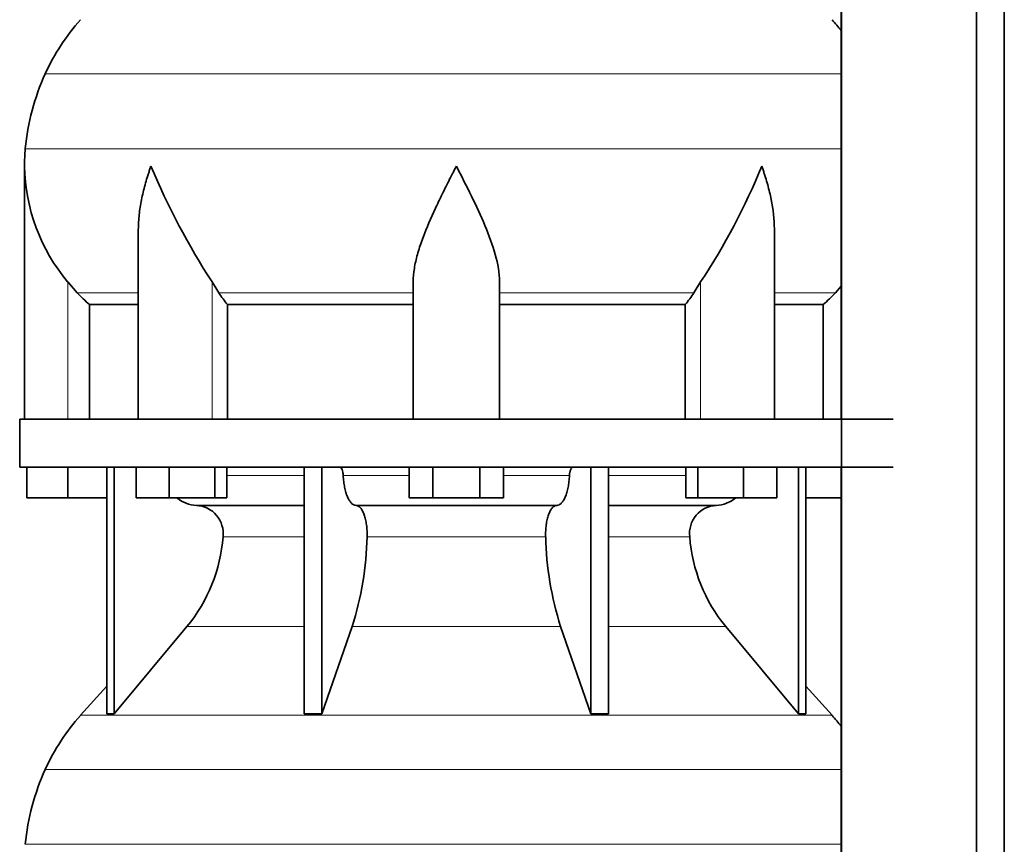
# Model space of a CAD drawing. Header units: millimetres. Extents: x 148 to 904, y -3991 to 2524.
# Tile 13 of 30: x 164 to 369, y -773 to -602. Entities that reach past the tile are written whole.
import ezdxf

# ---------------------------------------------------------------- set-up
doc = ezdxf.new("R2010")
doc.units = ezdxf.units.MM
doc.layers.add('MID_134-19', color=7, linetype='Continuous')
doc.layers.add('VSI134_DIFFUSORE', color=7, linetype='Continuous')

# ---------------------------------------------------------------- blocks, each defined once
blk = doc.blocks.new('SE')
at = {"layer": 'MID_134-19', "color": 7, "linetype": 'Continuous', "lineweight": 35}
for p, q in [((334.95, 1945.18), (334.95, -826.32)), ((363.09, -826.32), (363.09, 1945.18)), ((368.89, -826.32), (368.89, 1945.18)), ((334.88, -549.82), (334.88, -684.82)), ((334.88, -694.82), (334.88, -826.32))]:
    blk.add_line(p, q, dxfattribs=at)
at = {"layer": 'VSI134_DIFFUSORE', "color": 4, "linetype": 'Continuous', "lineweight": 9}
for p, q in [((169.02, -612.83), (334.88, -612.83)), ((164.86, -628.46), (334.88, -628.46)), ((173.69, -684.82), (173.69, -656.22)), ((203.78, -684.82), (203.78, -656.22)), ((305.6, -684.82), (305.6, -656.22)), ((175.7, -658.52), (188.41, -658.52)), ((205.2, -658.52), (245.69, -658.52)), ((263.69, -658.52), (304.18, -658.52)), ((320.97, -658.52), (333.68, -658.52)), ((206.89, -696.59), (222.99, -696.59)), ((231.12, -696.59), (244.87, -696.59)), ((264.5, -696.59), (278.26, -696.59)), ((286.39, -696.59), (302.48, -696.59)), ((222.99, -709.36), (206.06, -709.36)), ((273.3, -709.36), (236.08, -709.36)), ((303.32, -709.36), (286.39, -709.36)), ((198.55, -728.06), (222.99, -728.06)), ((232.97, -728.06), (276.41, -728.06)), ((286.39, -728.06), (310.83, -728.06)), ((176.39, -746.57), (332.99, -746.57)), ((169.02, -757.83), (334.88, -757.83)), ((164.86, -773.46), (334.88, -773.46))]:
    blk.add_line(p, q, dxfattribs=at)
at = {"layer": 'VSI134_DIFFUSORE', "color": 7, "linetype": 'Continuous', "lineweight": 35}
for p, q in [((164.69, -632.08), (164.69, -684.82)), ((188.41, -645.46), (188.41, -684.82)), ((320.97, -684.82), (320.97, -645.46)), ((175.7, -658.52), (173.69, -656.22)), ((205.2, -658.52), (203.78, -656.22)), ((245.69, -684.82), (245.69, -656.22)), ((263.69, -684.82), (263.69, -656.22)), ((305.6, -656.22), (304.18, -658.52)), ((334.88, -657.14), (333.68, -658.52)), ((178.22, -660.96), (188.41, -660.96)), ((178.22, -684.82), (178.22, -660.96)), ((206.98, -660.96), (245.69, -660.96)), ((206.98, -684.82), (206.98, -660.96)), ((263.69, -660.96), (302.4, -660.96)), ((302.4, -660.96), (302.4, -684.82)), ((320.97, -660.96), (331.16, -660.96)), ((331.16, -660.96), (331.16, -684.82)), ((163.69, -684.82), (345.69, -684.82)), ((163.69, -684.82), (163.69, -694.82)), ((163.69, -694.82), (345.69, -694.82)), ((165.19, -701.22), (165.19, -694.82)), ((165.19, -701.22), (165.19, -694.82)), ((173.69, -701.22), (173.69, -694.82)), ((181.86, -694.82), (181.86, -746.27)), ((183.39, -694.82), (183.39, -746.27)), ((187.93, -701.22), (187.93, -694.82)), ((194.87, -701.22), (194.87, -694.82)), ((204.35, -701.22), (204.35, -694.82)), ((206.89, -701.22), (206.89, -694.82)), ((222.99, -694.82), (222.99, -746.27)), ((226.69, -694.82), (226.69, -746.27)), ((244.87, -701.22), (244.87, -694.82)), ((249.78, -701.22), (249.78, -694.82)), ((259.6, -701.22), (259.6, -694.82)), ((264.5, -701.22), (264.5, -694.82)), ((282.69, -694.82), (282.69, -746.27)), ((286.39, -694.82), (286.39, -746.27)), ((302.48, -701.22), (302.48, -694.82)), ((305.03, -701.22), (305.03, -694.82)), ((314.51, -701.22), (314.51, -694.82)), ((321.45, -701.22), (321.45, -694.82)), ((325.99, -694.82), (325.99, -746.27)), ((327.52, -694.82), (327.52, -746.27)), ((173.69, -701.22), (165.19, -701.22)), ((181.86, -701.22), (173.69, -701.22)), ((194.87, -701.22), (187.93, -701.22)), ((204.35, -701.22), (194.87, -701.22)), ((206.89, -701.22), (204.35, -701.22)), ((249.78, -701.22), (244.87, -701.22)), ((259.6, -701.22), (249.78, -701.22)), ((264.5, -701.22), (259.6, -701.22)), ((305.03, -701.22), (302.48, -701.22)), ((314.51, -701.22), (305.03, -701.22)), ((321.45, -701.22), (314.51, -701.22)), ((334.88, -701.22), (327.52, -701.22)), ((200.52, -702.82), (222.99, -702.82)), ((233.78, -702.82), (275.6, -702.82)), ((286.39, -702.82), (308.86, -702.82)), ((183.39, -746.27), (198.55, -728.06)), ((226.69, -746.27), (232.97, -728.06)), ((276.41, -728.06), (282.69, -746.27)), ((310.83, -728.06), (325.99, -746.27)), ((181.86, -740.5), (176.39, -746.57)), ((332.99, -746.57), (327.52, -740.5)), ((181.86, -746.27), (183.39, -746.27)), ((222.99, -746.27), (226.69, -746.27)), ((282.69, -746.27), (286.39, -746.27)), ((325.99, -746.27), (327.52, -746.27))]:
    blk.add_line(p, q, dxfattribs=at)
for centre, radius, start, end in [((209.09, -631.02), 44, 138, 155.5912), ((300.29, -631.02), 44, 38.1684, 42), ((213.64, -633.08), 49, 155.5912, 174.5826), ((203.19, -632.09), 38.5, 174.5826, 180.0016), ((203.34, -631.42), 38.66, 180.9959, 219.9106), ((329.39, -574.55), 149.83, 202.585, 213.0327), ((192.33, -581.06), 135.94, 326.4322, 337.9502), ((238.34, -636.28), 39.91, 213.8601, 218.2043), ((271.07, -636.3), 39.88, 321.7938, 326.1418), ((200.75, -696.14), 6.68, 230.2819, 268.0094), ((308.62, -696.13), 6.69, 272.0607, 309.722), ((200.23, -708.68), 5.87, 353.3223, 87.2173), ((309.13, -708.66), 5.85, 92.5772, 186.8833), ((172.76, -706.84), 33.4, 320.5472, 355.6594), ((171.12, -708.16), 64.97, 342.1602, 358.9354), ((339.77, -707.91), 66.48, 181.2569, 197.6475), ((336.73, -706.79), 33.51, 184.3996, 219.3938), ((209.09, -776.02), 44, 138, 155.5912), ((300.29, -776.02), 44, 38.1684, 42), ((213.64, -778.08), 49, 155.5912, 174.5826)]:
    blk.add_arc(centre, radius, start, end, dxfattribs=at)
for points, knots in [([(191.05, -632.09), (190.96, -632.35), (190.86, -632.61), (190.68, -633.13), (190.6, -633.4), (190.34, -634.18), (190.18, -634.7), (189.72, -636.26), (189.46, -637.29), (189.01, -639.37), (188.82, -640.41), (188.55, -642.46), (188.47, -643.48), (188.42, -644.82), (188.41, -645.14), (188.41, -645.47)], [0, 0, 0, 0, 0.03125, 0.03125, 0.0625, 0.0625, 0.125, 0.125, 0.25, 0.25, 0.375, 0.375, 0.5, 0.5, 0.5400162, 0.5400162, 0.5400162, 0.5400162]), ([(254.69, -632.09), (254.56, -632.35), (254.42, -632.61), (254.16, -633.13), (254.03, -633.4), (253.63, -634.18), (253.36, -634.7), (252.58, -636.26), (252.06, -637.29), (251.05, -639.37), (250.55, -640.41), (249.61, -642.46), (249.15, -643.48), (248.31, -645.51), (247.91, -646.51), (247.37, -648.02), (247.2, -648.52), (246.88, -649.52), (246.73, -650.02), (246.31, -651.5), (246.09, -652.47), (245.78, -654.37), (245.69, -655.3), (245.69, -656.22)], [0, 0, 0, 0, 0.03125, 0.03125, 0.0625, 0.0625, 0.125, 0.125, 0.25, 0.25, 0.375, 0.375, 0.5, 0.5, 0.625, 0.625, 0.6875, 0.6875, 0.75, 0.75, 0.875, 0.875, 1, 1, 1, 1]), ([(263.69, -656.22), (263.69, -654.39), (263.34, -652.49), (262.24, -648.54), (261.5, -646.52), (258.96, -640.45), (256.8, -636.24), (254.69, -632.09)], [0, 0, 0, 0, 0.25, 0.25, 0.5, 0.5, 1, 1, 1, 1]), ([(320.97, -645.47), (320.97, -645.13), (320.96, -644.79), (320.87, -642.4), (320.59, -640.36), (319.92, -637.28), (319.65, -636.25), (319.2, -634.69), (319.04, -634.18), (318.78, -633.4), (318.65, -633), (318.52, -632.61), (318.42, -632.35), (318.38, -632.22), (318.33, -632.09)], [0.4588627, 0.4588627, 0.4588627, 0.4588627, 0.5, 0.5, 0.75, 0.75, 0.875, 0.875, 0.9375, 0.9375, 0.96875, 0.984375, 0.984375, 1, 1, 1, 1]), ([(230.36, -694.82), (230.4, -694.82), (230.45, -694.83), (230.54, -694.87), (230.59, -694.9), (230.72, -695.03), (230.8, -695.16), (230.94, -695.49), (230.99, -695.68), (231.08, -696.11), (231.11, -696.35), (231.12, -696.59)], [0, 0, 0, 0, 0.125, 0.125, 0.25, 0.25, 0.5, 0.5, 0.75, 0.75, 1, 1, 1, 1]), ([(278.26, -696.59), (278.27, -696.35), (278.3, -696.12), (278.36, -695.79), (278.39, -695.69), (278.45, -695.5), (278.48, -695.41), (278.55, -695.24), (278.59, -695.17), (278.66, -695.05), (278.71, -694.99), (278.79, -694.9), (278.84, -694.87), (278.93, -694.83), (278.98, -694.82), (279.02, -694.82)], [0, 0, 0, 0, 0.25, 0.25, 0.375, 0.375, 0.5, 0.5, 0.625, 0.625, 0.75, 0.75, 0.875, 0.875, 1, 1, 1, 1]), ([(233.78, -702.82), (233.62, -702.82), (233.46, -702.78), (233.22, -702.66), (233.14, -702.61), (232.98, -702.5), (232.9, -702.43), (232.67, -702.21), (232.53, -702.02), (232.25, -701.57), (232.12, -701.32), (231.87, -700.76), (231.76, -700.44), (231.56, -699.77), (231.47, -699.41), (231.33, -698.66), (231.26, -698.26), (231.17, -697.44), (231.14, -697.02), (231.12, -696.59)], [0, 0, 0, 0, 0.125, 0.125, 0.1875, 0.1875, 0.25, 0.25, 0.375, 0.375, 0.5, 0.5, 0.625, 0.625, 0.75, 0.75, 0.875, 0.875, 1, 1, 1, 1]), ([(278.26, -696.59), (278.24, -697.02), (278.21, -697.44), (278.14, -698.05), (278.11, -698.25), (278.05, -698.64), (278.02, -698.84), (277.91, -699.41), (277.82, -699.76), (277.67, -700.27), (277.62, -700.43), (277.5, -700.74), (277.45, -700.89), (277.26, -701.32), (277.13, -701.57), (276.86, -702.01), (276.71, -702.2), (276.4, -702.51), (276.25, -702.62), (275.93, -702.78), (275.76, -702.82), (275.6, -702.82)], [0, 0, 0, 0, 0.125, 0.125, 0.1875, 0.1875, 0.25, 0.25, 0.375, 0.375, 0.4375, 0.4375, 0.5, 0.5, 0.625, 0.625, 0.75, 0.75, 0.875, 0.875, 1, 1, 1, 1]), ([(233.78, -702.82), (233.86, -702.82), (233.94, -702.83), (234.1, -702.87), (234.18, -702.9), (234.41, -703.03), (234.56, -703.16), (234.86, -703.49), (234.99, -703.7), (235.19, -704.06), (235.25, -704.19), (235.37, -704.47), (235.43, -704.62), (235.59, -705.07), (235.68, -705.41), (235.81, -705.94), (235.84, -706.13), (235.91, -706.51), (235.94, -706.7), (236.02, -707.29), (236.05, -707.7), (236.09, -708.53), (236.09, -708.95), (236.08, -709.36)], [0, 0, 0, 0, 0.0625, 0.0625, 0.125, 0.125, 0.25, 0.25, 0.375, 0.375, 0.4375, 0.4375, 0.5, 0.5, 0.625, 0.625, 0.6875, 0.6875, 0.75, 0.75, 0.875, 0.875, 1, 1, 1, 1]), ([(273.3, -709.36), (273.29, -708.95), (273.29, -708.53), (273.32, -707.91), (273.33, -707.71), (273.37, -707.3), (273.39, -707.1), (273.47, -706.51), (273.53, -706.13), (273.65, -705.59), (273.7, -705.42), (273.79, -705.08), (273.9, -704.76), (274.01, -704.47), (274.13, -704.19), (274.19, -704.06), (274.39, -703.7), (274.52, -703.49), (274.82, -703.16), (274.97, -703.03), (275.28, -702.86), (275.44, -702.82), (275.6, -702.82)], [0, 0, 0, 0, 0.125, 0.125, 0.1875, 0.1875, 0.25, 0.25, 0.375, 0.375, 0.4375, 0.4375, 0.5, 0.5625, 0.5625, 0.625, 0.625, 0.75, 0.75, 0.875, 0.875, 1, 1, 1, 1])]:
    blk.add_open_spline(points, degree=3, knots=knots, dxfattribs=at)
for points in [[(178.22, -660.96), (177.35, -660.18), (176.51, -659.36), (175.7, -658.52)], [(333.68, -658.52), (332.87, -659.36), (332.03, -660.18), (331.16, -660.96)]]:
    blk.add_open_spline(points, degree=3, dxfattribs=at)

msp = doc.modelspace()

# ---------------------------------------------------------------- block references
msp.add_blockref('SE', (0, 0))

doc.saveas('drawing.dxf')
